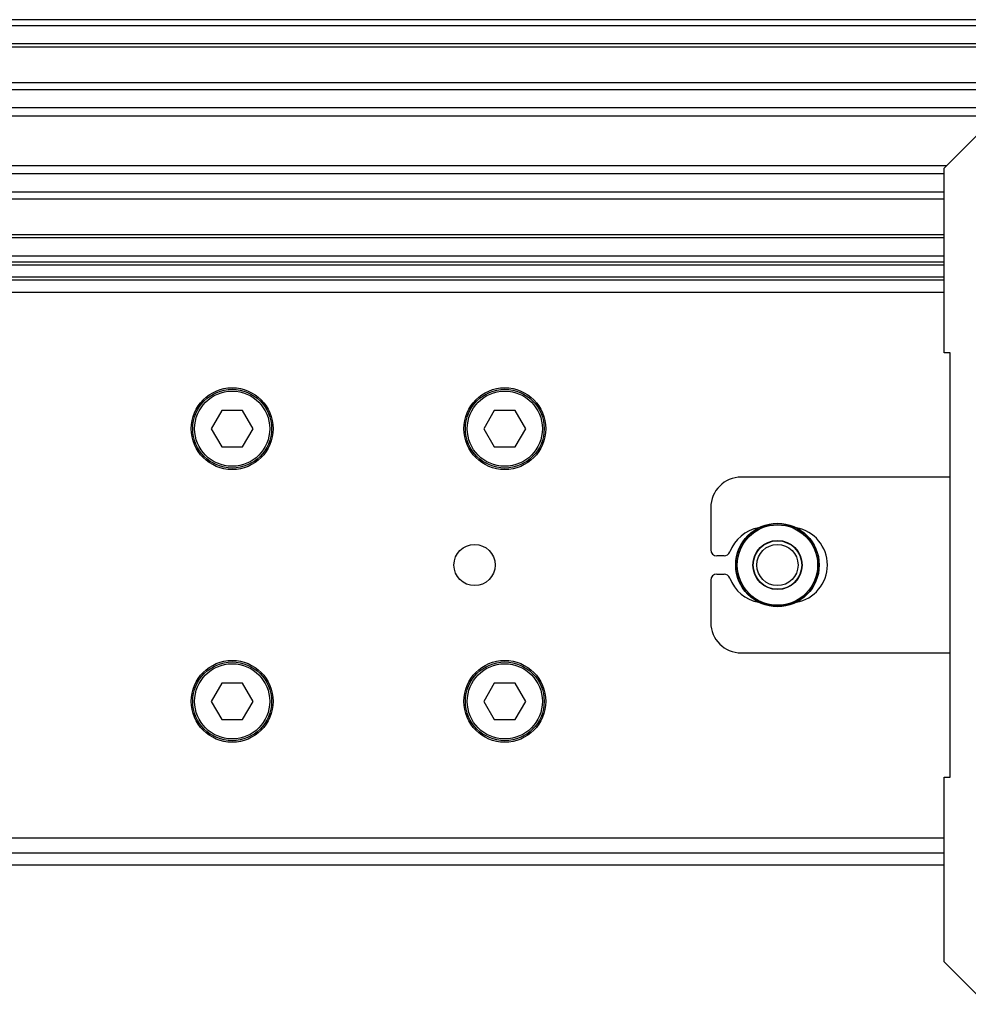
# Model space of a CAD drawing. Header units: millimetres. Extents: x 0 to 420, y 0 to 297.
# Tile 69 of 88: x 209.28 to 214.82, y 230.1 to 235.85. Entities that reach past the tile are written whole.
import ezdxf

# ---------------------------------------------------------------- set-up
doc = ezdxf.new("R2010")
doc.units = ezdxf.units.MM

msp = doc.modelspace()

# ---------------------------------------------------------------- linework, layer by layer
at = {"color": 7, "linetype": 'Continuous', "lineweight": 25}
for p, q in [((217.24314, 235.84837), (58.0359, 235.84837)), ((217.24314, 235.81299), (58.0359, 235.81299)), ((217.24314, 235.70685), (58.0359, 235.70685)), ((217.24314, 235.68881), (58.0359, 235.68881)), ((217.24314, 235.48042), (204.31196, 235.48042)), ((217.24314, 235.43937), (204.35269, 235.43937)), ((217.24314, 235.33363), (204.41407, 235.33363)), ((217.24314, 235.28584), (204.42792, 235.28584)), ((214.67814, 234.98157), (214.92579, 235.22923)), ((214.69229, 234.99573), (204.43581, 234.99573)), ((214.67814, 233.9025), (214.67814, 234.98157)), ((214.67814, 234.94793), (204.43581, 234.94793)), ((214.67814, 234.84219), (204.43581, 234.84219)), ((214.67814, 234.80115), (204.43581, 234.80115)), ((214.67814, 234.59275), (204.43581, 234.59275)), ((214.67814, 234.57471), (204.43581, 234.57471)), ((214.67814, 234.46857), (204.43581, 234.46857)), ((214.67814, 234.43319), (204.43581, 234.43319)), ((214.67814, 234.4155), (204.43581, 234.4155)), ((214.67814, 234.34474), (204.43581, 234.34474)), ((214.67814, 234.32705), (204.43581, 234.32705)), ((214.67814, 234.2563), (208.2214, 234.2563)), ((214.71352, 233.9025), (214.67814, 233.9025)), ((214.71352, 231.42595), (214.71352, 233.9025)), ((210.45978, 233.5664), (210.3985, 233.46026)), ((210.58234, 233.5664), (210.45978, 233.5664)), ((210.64362, 233.46026), (210.58234, 233.5664)), ((212.05185, 233.5664), (211.99057, 233.46026)), ((212.17441, 233.5664), (212.05185, 233.5664)), ((212.23569, 233.46026), (212.17441, 233.5664)), ((210.3985, 233.46026), (210.45978, 233.35412)), ((210.58234, 233.35412), (210.64362, 233.46026)), ((211.99057, 233.46026), (212.05185, 233.35412)), ((212.17441, 233.35412), (212.23569, 233.46026)), ((210.45978, 233.35412), (210.58234, 233.35412)), ((212.05185, 233.35412), (212.17441, 233.35412)), ((214.71352, 233.17722), (213.49293, 233.17722)), ((213.31603, 233.00033), (213.31603, 232.75267)), ((213.39368, 232.71729), (213.35141, 232.71729)), ((213.35141, 232.61115), (213.39368, 232.61115)), ((213.31603, 232.57578), (213.31603, 232.32812)), ((213.49293, 232.15122), (214.71352, 232.15122)), ((210.45978, 231.97433), (210.3985, 231.86819)), ((210.58234, 231.97433), (210.45978, 231.97433)), ((210.64362, 231.86819), (210.58234, 231.97433)), ((212.05185, 231.97433), (211.99057, 231.86819)), ((212.17441, 231.97433), (212.05185, 231.97433)), ((212.23569, 231.86819), (212.17441, 231.97433)), ((210.3985, 231.86819), (210.45978, 231.76205)), ((210.58234, 231.76205), (210.64362, 231.86819)), ((211.99057, 231.86819), (212.05185, 231.76205)), ((212.17441, 231.76205), (212.23569, 231.86819)), ((210.45978, 231.76205), (210.58234, 231.76205)), ((212.05185, 231.76205), (212.17441, 231.76205)), ((214.67814, 230.34687), (214.67814, 231.42595)), ((214.67814, 231.42595), (214.71352, 231.42595)), ((208.2214, 231.07215), (214.67814, 231.07215)), ((206.88372, 230.9837), (214.67814, 230.9837)), ((206.87817, 230.91294), (214.67814, 230.91294)), ((214.92579, 230.09922), (214.67814, 230.34687))]:
    msp.add_line(p, q, dxfattribs=at)
for centre, radius in [((210.52106, 233.46026), 0.23881), ((210.52106, 233.46026), 0.22997), ((210.52106, 233.46026), 0.21935), ((212.11313, 233.46026), 0.23881), ((212.11313, 233.46026), 0.22997), ((212.11313, 233.46026), 0.21935), ((213.70521, 232.66422), 0.24374), ((213.70521, 232.66422), 0.24373), ((213.70521, 232.66422), 0.24178), ((213.70521, 232.66422), 0.23471), ((211.93624, 232.66422), 0.12029), ((213.70521, 232.66422), 0.14337), ((213.70521, 232.66422), 0.14152), ((213.70521, 232.66422), 0.12029), ((210.52106, 231.86819), 0.23881), ((210.52106, 231.86819), 0.22997), ((212.11313, 231.86819), 0.23881), ((212.11313, 231.86819), 0.22997), ((210.52106, 231.86819), 0.21935), ((212.11313, 231.86819), 0.21935)]:
    msp.add_circle(centre, radius, dxfattribs=at)
for centre, radius, start, end in [((213.49293, 233.00033), 0.1769, 90, 180), ((213.63445, 232.66422), 0.22112, 100.134954, 159.828729), ((213.77596, 232.66422), 0.22112, 280.134954, 79.865046), ((213.35141, 232.75267), 0.03538, 180, 270), ((213.39368, 232.75267), 0.03538, 270, 339.828729), ((213.35141, 232.57578), 0.03538, 90, 180), ((213.39368, 232.57578), 0.03538, 20.171271, 90), ((213.63445, 232.66422), 0.22112, 200.171271, 259.865046), ((213.49293, 232.32812), 0.1769, 180, 270)]:
    msp.add_arc(centre, radius, start, end, dxfattribs=at)

doc.saveas('drawing.dxf')
